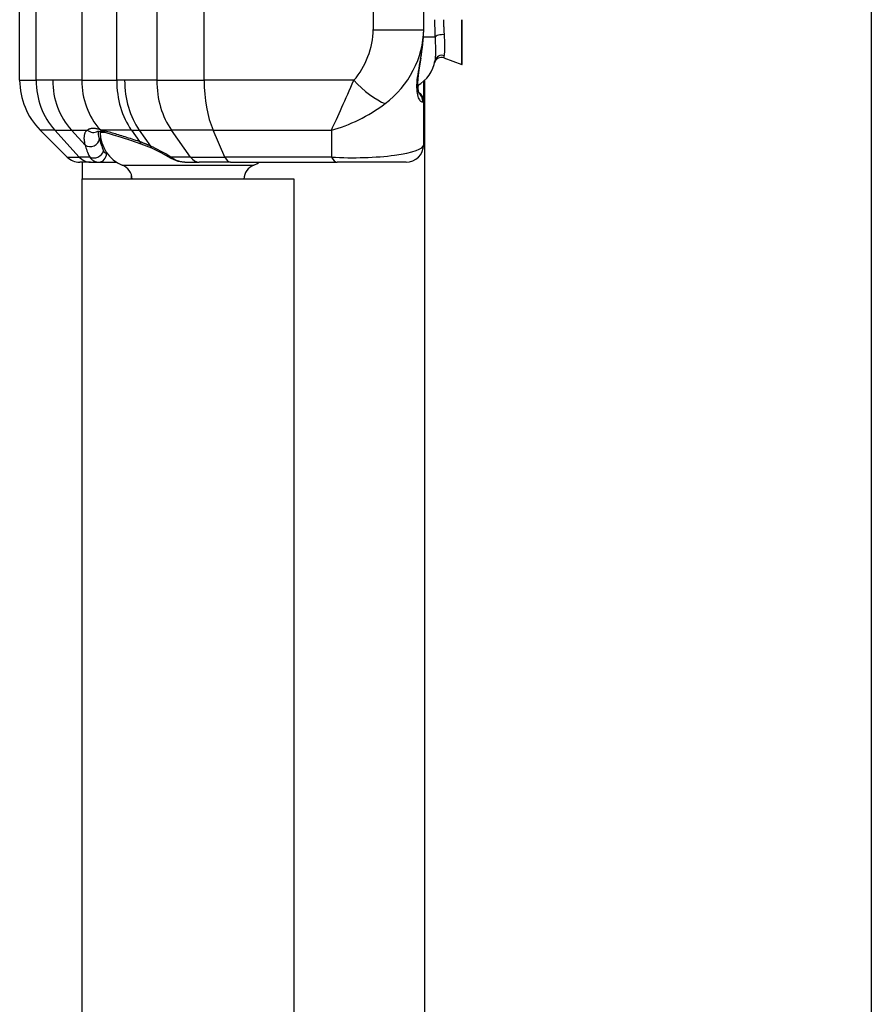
# Model space of a CAD drawing. Header units: inches. Extents: x 0 to 160, y -11 to 104.
# Tile 26 of 121: x 26.08 to 27.46, y 53.34 to 54.93. Entities that reach past the tile are written whole.
import ezdxf

# ---------------------------------------------------------------- set-up
doc = ezdxf.new("R2010")
doc.units = ezdxf.units.IN
doc.header["$LTSCALE"] = 9.614827
doc.header["$MEASUREMENT"] = 0
doc.layers.add('Visible Edges(ANSI)', color=7, linetype='Continuous', lineweight=25)
doc.layers.add('Visible Tangent Edges(ANSI)', color=7, linetype='Continuous', lineweight=25)

msp = doc.modelspace()

# ---------------------------------------------------------------- linework, layer by layer
at = {"layer": 'Visible Edges(ANSI)'}
for p, q in [((27.456, 88.3052), (27.456, 22.7807)), ((26.0772, 54.8329), (26.0772, 56.253)), ((26.7313, 54.9148), (26.7313, 56.1711)), ((26.7937, 54.8591), (26.7937, 54.9309)), ((26.7313, 54.914), (26.7313, 54.9148)), ((26.7639, 54.8691), (26.7929, 54.8585)), ((26.7313, 54.8), (26.7313, 54.8315)), ((26.733, 24.5303), (26.733, 54.833)), ((26.7313, 54.7288), (26.7313, 54.8)), ((26.1543, 54.7087), (26.1106, 54.7524)), ((26.2047, 54.7498), (26.2047, 54.7505)), ((26.2075, 54.7504), (26.2075, 54.7486)), ((26.2736, 54.7303), (26.2904, 54.7235)), ((26.192, 54.7004), (26.1744, 54.7004)), ((26.1785, 54.7004), (26.1785, 54.6732)), ((26.192, 54.7004), (26.2049, 54.7004)), ((26.2049, 54.7004), (26.2342, 54.7004)), ((26.3447, 54.7004), (26.368, 54.7004)), ((26.4184, 54.7004), (26.368, 54.7004)), ((26.4184, 54.7004), (26.591, 54.7004)), ((26.7028, 54.7004), (26.591, 54.7004)), ((26.258, 54.6732), (26.258, 54.6804)), ((26.1785, 54.6732), (26.5212, 54.6732)), ((26.1785, 53.2271), (26.1785, 54.6732)), ((26.5212, 54.6732), (26.5212, 53.2271))]:
    msp.add_line(p, q, dxfattribs=at)
at = {"layer": 'Visible Edges(ANSI)', "flags": 128}
for points in [[(26.7267, 54.8685), (26.7301, 54.8919), (26.7313, 54.914)], [(26.7267, 54.8685), (26.7245, 54.8563), (26.7227, 54.8453), (26.7216, 54.8356), (26.7213, 54.8272), (26.7216, 54.8204), (26.7224, 54.8153), (26.7234, 54.812), (26.7239, 54.8108)], [(26.2036, 54.7503), (26.2041, 54.7504), (26.2057, 54.7505), (26.2087, 54.7502), (26.2129, 54.7493)], [(26.215, 54.7487), (26.2272, 54.7453), (26.2413, 54.7411), (26.2568, 54.736), (26.2736, 54.7303)], [(26.2904, 54.7235), (26.3058, 54.7158), (26.3218, 54.7067)], [(26.3218, 54.7067), (26.333, 54.7019), (26.3447, 54.7004)]]:
    msp.add_lwpolyline(points, dxfattribs=at)
at = {"layer": 'Visible Edges(ANSI)'}
for centre, radius, start, end in [((26.76, 54.8584), 0.0114, 70, 166.7969), ((26.6935, 54.874), 0.0569, 299.297, 350.4002), ((26.7931, 54.8591), 0.000569, 250, 0), ((26.1911, 54.8329), 0.1139, 180, 225), ((26.7171, 54.8), 0.0142, 0, 65.1752), ((26.2645, 54.7486), 0.0569, 180, 248.2418), ((26.7028, 54.7288), 0.0285, 270, 0), ((26.1744, 54.7288), 0.0285, 225, 270), ((26.2339, 54.6719), 0.0256, 2.7895, 68.2418), ((26.4658, 54.6719), 0.0256, 111.7582, 177.2105), ((26.4352, 54.7486), 0.0569, 291.7582, 302.1457)]:
    msp.add_arc(centre, radius, start, end, dxfattribs=at)
msp.add_ellipse((26.3304, 54.7146), major_axis=(0.1419, -0.0406), ratio=0.012703, start_param=2.523933, end_param=2.549986, dxfattribs=at)
at = {"layer": 'Visible Tangent Edges(ANSI)'}
for p, q in [((26.1039, 54.8329), (26.1039, 56.253)), ((26.2344, 54.8329), (26.2344, 56.253)), ((26.2993, 56.253), (26.2993, 54.8329)), ((26.3758, 54.8329), (26.3758, 56.253)), ((26.6494, 56.1711), (26.6494, 54.9148)), ((26.1777, 55.2412), (26.1777, 54.8329)), ((26.7929, 54.8585), (26.7929, 54.9309)), ((26.6494, 54.9148), (26.7313, 54.9148)), ((26.7498, 54.9025), (26.731, 54.9025)), ((26.0772, 54.8329), (26.1039, 54.8329)), ((26.1307, 54.8329), (26.1039, 54.8329)), ((26.1777, 54.8329), (26.1307, 54.8329)), ((26.1777, 54.8329), (26.2344, 54.8329)), ((26.2472, 54.8329), (26.2344, 54.8329)), ((26.2993, 54.8329), (26.2472, 54.8329)), ((26.2993, 54.8329), (26.3758, 54.8329)), ((26.6183, 54.8329), (26.3758, 54.8329)), ((26.1341, 54.7524), (26.1106, 54.7524)), ((26.1737, 54.7087), (26.1341, 54.7524)), ((26.1341, 54.7524), (26.1609, 54.7524)), ((26.1831, 54.7279), (26.1609, 54.7524)), ((26.1609, 54.7524), (26.1871, 54.7524)), ((26.2096, 54.7524), (26.2073, 54.7531)), ((26.2157, 54.7486), (26.2075, 54.7486)), ((26.258, 54.7524), (26.2096, 54.7524)), ((26.258, 54.7524), (26.2712, 54.7336)), ((26.258, 54.7524), (26.2708, 54.7524)), ((26.2708, 54.7524), (26.2892, 54.7264)), ((26.2708, 54.7524), (26.3228, 54.7524)), ((26.3538, 54.7087), (26.3228, 54.7524)), ((26.3904, 54.7524), (26.3228, 54.7524)), ((26.4095, 54.7087), (26.3904, 54.7524)), ((26.3904, 54.7524), (26.5821, 54.7524)), ((26.5821, 54.7524), (26.5821, 54.7087)), ((26.2188, 54.7146), (26.2178, 54.7146)), ((26.1543, 54.7087), (26.1737, 54.7087)), ((26.1906, 54.7087), (26.1737, 54.7087)), ((26.2434, 54.6957), (26.4557, 54.6957)), ((26.3538, 54.7087), (26.3221, 54.7087)), ((26.3538, 54.7087), (26.4095, 54.7087)), ((26.5821, 54.7087), (26.4095, 54.7087))]:
    msp.add_line(p, q, dxfattribs=at)
at = {"layer": 'Visible Tangent Edges(ANSI)', "flags": 128}
for points in [[(26.7489, 54.9309), (26.7489, 54.9297), (26.7489, 54.9285), (26.7489, 54.9273), (26.7489, 54.9261), (26.7489, 54.9249), (26.749, 54.9237), (26.749, 54.9225), (26.749, 54.9213), (26.749, 54.9201), (26.7491, 54.9188), (26.7491, 54.9176), (26.7492, 54.9164), (26.7492, 54.9153), (26.7492, 54.9141), (26.7493, 54.9129), (26.7493, 54.9117), (26.7494, 54.9105), (26.7494, 54.9093), (26.7495, 54.9082), (26.7495, 54.907), (26.7496, 54.9059), (26.7496, 54.9047), (26.7497, 54.9036), (26.7498, 54.9025)], [(26.7649, 54.9067), (26.7648, 54.9076), (26.7648, 54.9086), (26.7647, 54.9096), (26.7646, 54.9105), (26.7646, 54.9115), (26.7645, 54.9125), (26.7645, 54.9135), (26.7644, 54.9145), (26.7643, 54.9155), (26.7643, 54.9165), (26.7642, 54.9176), (26.7642, 54.9186), (26.7641, 54.9196), (26.7641, 54.9206), (26.7641, 54.9217), (26.764, 54.9227), (26.764, 54.9237), (26.764, 54.9248), (26.7639, 54.9258), (26.7639, 54.9268), (26.7639, 54.9278), (26.7639, 54.9289), (26.7639, 54.9299), (26.7639, 54.9309)], [(26.7498, 54.9025), (26.7499, 54.9003), (26.75, 54.8981), (26.75, 54.896), (26.7501, 54.8939), (26.7501, 54.8918), (26.7502, 54.8898), (26.7502, 54.8878), (26.7502, 54.8859), (26.7502, 54.884), (26.7502, 54.8822), (26.7502, 54.8804), (26.7502, 54.8787), (26.7502, 54.8771), (26.7502, 54.8755), (26.7502, 54.8741), (26.7502, 54.8727), (26.7501, 54.8714), (26.7501, 54.8701), (26.75, 54.869), (26.75, 54.8679), (26.7499, 54.8669), (26.7498, 54.866), (26.7497, 54.8652), (26.7496, 54.8645)], [(26.7647, 54.8727), (26.7649, 54.8734), (26.765, 54.8742), (26.7651, 54.875), (26.7652, 54.876), (26.7652, 54.877), (26.7653, 54.8781), (26.7654, 54.8792), (26.7654, 54.8804), (26.7654, 54.8817), (26.7655, 54.883), (26.7655, 54.8844), (26.7655, 54.8858), (26.7655, 54.8873), (26.7655, 54.8888), (26.7655, 54.8904), (26.7655, 54.8921), (26.7655, 54.8937), (26.7654, 54.8955), (26.7654, 54.8972), (26.7653, 54.8991), (26.7652, 54.9009), (26.7652, 54.9028), (26.765, 54.9047), (26.7649, 54.9067)], [(26.7639, 54.8691), (26.7639, 54.8691), (26.7639, 54.8691), (26.7639, 54.8692), (26.7639, 54.8692), (26.7639, 54.8693), (26.7639, 54.8693), (26.764, 54.8694), (26.764, 54.8695), (26.764, 54.8696), (26.764, 54.8697), (26.7641, 54.8698), (26.7641, 54.87), (26.7642, 54.8701), (26.7642, 54.8703), (26.7642, 54.8705), (26.7643, 54.8707), (26.7643, 54.8709), (26.7644, 54.8711), (26.7644, 54.8713), (26.7645, 54.8716), (26.7645, 54.8718), (26.7646, 54.8721), (26.7647, 54.8724), (26.7647, 54.8727)], [(26.7264, 54.8681), (26.7252, 54.8626), (26.7242, 54.8572), (26.7232, 54.852), (26.7224, 54.8471), (26.7216, 54.8423), (26.721, 54.8377), (26.7204, 54.8333), (26.7201, 54.8292), (26.7199, 54.8252), (26.7199, 54.8215), (26.72, 54.8181), (26.7203, 54.8149), (26.7207, 54.8119), (26.7212, 54.8092), (26.7219, 54.8068), (26.7226, 54.8046), (26.7234, 54.8028), (26.7243, 54.8012), (26.7253, 54.8), (26.7262, 54.799), (26.7272, 54.7984), (26.7281, 54.798), (26.7289, 54.798), (26.7297, 54.7982)], [(26.1871, 54.7524), (26.1863, 54.7519), (26.1856, 54.7513), (26.185, 54.7507), (26.1844, 54.7501), (26.1838, 54.7493), (26.1834, 54.7486), (26.1829, 54.7478), (26.1825, 54.7469), (26.1822, 54.746), (26.1819, 54.7451), (26.1817, 54.7441), (26.1815, 54.7431), (26.1814, 54.742), (26.1814, 54.7409), (26.1813, 54.7397), (26.1813, 54.7386), (26.1814, 54.7373), (26.1815, 54.7361), (26.1817, 54.7348), (26.1819, 54.7335), (26.1821, 54.7321), (26.1824, 54.7308), (26.1828, 54.7294), (26.1831, 54.7279)], [(26.2073, 54.7531), (26.2062, 54.7534), (26.205, 54.7537), (26.2039, 54.754), (26.2029, 54.7542), (26.2018, 54.7544), (26.2008, 54.7546), (26.1998, 54.7547), (26.1988, 54.7549), (26.1979, 54.7549), (26.197, 54.755), (26.1961, 54.755), (26.1952, 54.755), (26.1944, 54.755), (26.1936, 54.7549), (26.1928, 54.7548), (26.192, 54.7546), (26.1913, 54.7545), (26.1906, 54.7543), (26.19, 54.754), (26.1893, 54.7538), (26.1887, 54.7535), (26.1882, 54.7531), (26.1876, 54.7528), (26.1871, 54.7524)], [(26.2063, 54.738), (26.2062, 54.7385), (26.2061, 54.7391), (26.2059, 54.7396), (26.2058, 54.7401), (26.2057, 54.7406), (26.2056, 54.7412), (26.2055, 54.7417), (26.2054, 54.7422), (26.2053, 54.7427), (26.2053, 54.7432), (26.2052, 54.7437), (26.2051, 54.7442), (26.205, 54.7447), (26.205, 54.7452), (26.2049, 54.7456), (26.2049, 54.7461), (26.2048, 54.7466), (26.2048, 54.7471), (26.2048, 54.7475), (26.2047, 54.748), (26.2047, 54.7484), (26.2047, 54.7489), (26.2047, 54.7493), (26.2047, 54.7498)], [(26.2712, 54.7336), (26.2682, 54.7347), (26.2653, 54.7357), (26.2623, 54.7366), (26.2594, 54.7376), (26.2565, 54.7386), (26.2536, 54.7395), (26.2508, 54.7404), (26.248, 54.7413), (26.2453, 54.7421), (26.2426, 54.743), (26.2399, 54.7438), (26.2373, 54.7446), (26.2347, 54.7454), (26.2322, 54.7461), (26.2297, 54.7468), (26.2273, 54.7476), (26.2249, 54.7482), (26.2225, 54.7489), (26.2202, 54.7496), (26.218, 54.7502), (26.2158, 54.7508), (26.2137, 54.7513), (26.2116, 54.7519), (26.2096, 54.7524)], [(26.2892, 54.7264), (26.2884, 54.7267), (26.2877, 54.727), (26.2869, 54.7274), (26.2862, 54.7277), (26.2854, 54.728), (26.2847, 54.7284), (26.2839, 54.7287), (26.2832, 54.729), (26.2824, 54.7293), (26.2817, 54.7296), (26.2809, 54.7299), (26.2802, 54.7302), (26.2794, 54.7306), (26.2787, 54.7308), (26.2779, 54.7311), (26.2772, 54.7314), (26.2764, 54.7317), (26.2757, 54.732), (26.275, 54.7323), (26.2742, 54.7326), (26.2735, 54.7328), (26.2727, 54.7331), (26.272, 54.7334), (26.2712, 54.7336)], [(26.2178, 54.7146), (26.2176, 54.7146), (26.2173, 54.7146), (26.2171, 54.7147), (26.2169, 54.7147), (26.2167, 54.7148), (26.2165, 54.7149), (26.2162, 54.715), (26.216, 54.7151), (26.2158, 54.7152), (26.2156, 54.7153), (26.2154, 54.7155), (26.2152, 54.7157), (26.215, 54.7158), (26.2148, 54.716), (26.2146, 54.7162), (26.2144, 54.7165), (26.2143, 54.7167), (26.2141, 54.717), (26.2139, 54.7172), (26.2137, 54.7175), (26.2136, 54.7178), (26.2134, 54.7181), (26.2132, 54.7184), (26.2131, 54.7188)], [(26.1906, 54.7087), (26.1911, 54.708), (26.1916, 54.7074), (26.1921, 54.7068), (26.1926, 54.7062), (26.1931, 54.7056), (26.1937, 54.7051), (26.1942, 54.7046), (26.1948, 54.7041), (26.1954, 54.7036), (26.196, 54.7032), (26.1966, 54.7028), (26.1972, 54.7025), (26.1978, 54.7021), (26.1984, 54.7018), (26.199, 54.7016), (26.1996, 54.7013), (26.2003, 54.7011), (26.2009, 54.7009), (26.2015, 54.7007), (26.2022, 54.7006), (26.2029, 54.7005), (26.2035, 54.7004), (26.2042, 54.7004), (26.2049, 54.7004)], [(26.3447, 54.7004), (26.3437, 54.7004), (26.3427, 54.7004), (26.3417, 54.7005), (26.3407, 54.7006), (26.3397, 54.7007), (26.3387, 54.7009), (26.3377, 54.7011), (26.3367, 54.7013), (26.3358, 54.7016), (26.3348, 54.7018), (26.3338, 54.7021), (26.3329, 54.7025), (26.3319, 54.7028), (26.331, 54.7032), (26.33, 54.7036), (26.3291, 54.7041), (26.3282, 54.7045), (26.3273, 54.7051), (26.3264, 54.7056), (26.3255, 54.7061), (26.3246, 54.7067), (26.3238, 54.7074), (26.3229, 54.708), (26.3221, 54.7087)]]:
    msp.add_lwpolyline(points, dxfattribs=at)
at = {"layer": 'Visible Tangent Edges(ANSI)'}
msp.add_arc((26.2645, 54.7486), 0.0569, 180, 248.2418, dxfattribs=at)
for centre, major_axis, ratio, start_param, end_param in [((26.5925, 54.8899), (0.0295, 0.0784), 0.621054, 4.156572, 5.257137), ((26.6174, 54.8899), (0.0767, 0.1047), 0.803824, 4.351251, 5.451817), ((26.6174, 54.8245), (0.0807, 0.1655), 0.485754, 5.204096, 5.499536), ((26.761, 54.9025), (-0.0114, -0.0007), 0.370944, 4.340349, 6.121765), ((26.7127, 54.8712), (0.014, -0.0026), 0.181768, 6.083941, 6.283185), ((26.7608, 54.8626), (-0.0112, 0.0019), 0.943307, 4.520976, 6.283185), ((26.2071, 54.8329), (0, -0.1139), 0.906308, 4.712389, 5.497787), ((26.2339, 54.8329), (0, -0.1139), 0.906308, 4.712389, 5.497787), ((26.2809, 54.8329), (0, -0.1139), 0.906308, 4.712389, 5.489786), ((26.3149, 54.8329), (0, -0.1139), 0.707107, 4.712389, 5.497787), ((26.3277, 54.8329), (0, -0.1139), 0.707107, 4.712389, 5.497787), ((26.3798, 54.8329), (0, -0.1139), 0.707107, 4.712389, 5.497787), ((26.4257, 54.8329), (0, -0.1139), 0.438371, 4.712389, 5.497787), ((26.6174, 54.8329), (-0.0508, -0.1139), 0.006141, 0.788135, 1.573533), ((26.6432, 54.8329), (-0.0425, 0.0379), 0.308703, 1.237432, 2.464518), ((26.7171, 54.8712), (0, -0.0569), 0.176777, 0.467736, 0.635763), ((26.7157, 54.8), (0, -0.0142), 0.99367, 1.446457, 2.56307), ((26.6174, 54.8329), (0.1093, 0.0677), 0.468915, 4.11447, 4.899868), ((26.6174, 54.8), (0.1139, 0), 0.092967, 6.115652, 6.283185), ((26.1962, 54.7625), (0.0075, -0.0121), 0.950844, 4.977679, 6.275224), ((26.2165, 54.7631), (-0.0037, -0.0138), 0.827736, 5.716525, 6.283185), ((26.2186, 54.7625), (-0.0037, -0.0138), 0.813836, 5.722916, 6.283185), ((26.1923, 54.738), (0.0137, 0.0037), 0.864784, 3.779008, 5.979206), ((26.3407, 54.5952), (-0.1556, 0.1556), 0.221695, 0.369039, 0.56033), ((26.3499, 54.6053), (-0.141, 0.1563), 0.220629, 0.390768, 0.582059), ((26.2784, 54.7437), (-0.0047, -0.0134), 0.427788, 5.697019, 6.283185), ((26.3427, 54.5823), (-0.1473, 0.1473), 0.414214, 5.23498, 5.447575), ((26.2963, 54.7364), (-0.0059, -0.013), 0.308677, 5.729683, 6.283185), ((26.6174, 54.7288), (-0.1139, 0), 0.185935, 1.255629, 3.141593), ((26.1997, 54.7188), (-0.0128, -0.0061), 0.770941, 0.488384, 2.586755), ((26.2049, 54.7146), (0, -0.0142), 0.909627, 0, 1.570796), ((26.192, 54.7288), (0, -0.0285), 0.906308, 5.497787, 6.283185), ((26.3292, 54.7188), (-0.0075, -0.0121), 0.110599, 5.756019, 6.283185), ((26.368, 54.7288), (0, -0.0285), 0.707107, 5.497787, 6.283185), ((26.4184, 54.7288), (0, -0.0285), 0.438371, 5.497787, 6.283185), ((26.591, 54.7288), (0, -0.0285), 0.438371, 5.497787, 6.283185)]:
    msp.add_ellipse(centre, major_axis=major_axis, ratio=ratio, start_param=start_param, end_param=end_param, dxfattribs=at)

doc.saveas('drawing.dxf')
